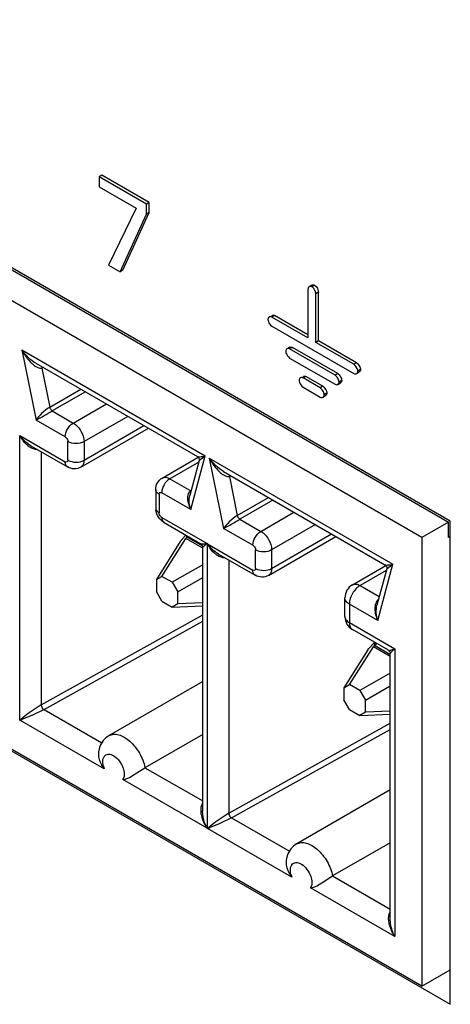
# Model space of a CAD drawing. Header units: inches. Extents: x 0 to 34, y 0 to 22.
# Tile 68 of 124: x 23.288 to 23.456, y 15.621 to 16.005. Entities that reach past the tile are written whole.
import ezdxf

# ---------------------------------------------------------------- set-up
doc = ezdxf.new("R2010")
doc.units = ezdxf.units.IN
doc.header["$LTSCALE"] = 1.87
doc.header["$MEASUREMENT"] = 0
doc.layers.get('0').update_dxf_attribs({"linetype": 'CONTINUOUS'})

msp = doc.modelspace()

# ---------------------------------------------------------------- linework, layer by layer
at = {"color": 7, "linetype": 'CONTINUOUS'}
for p, q in [((23.4561457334, 15.8096753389), (22.4005216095, 16.419179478)), ((22.4689129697, 16.3788865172), (23.4554483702, 15.8092733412)), ((23.4450088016, 15.8032456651), (22.458473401, 16.3728588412)), ((22.4005216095, 16.2309220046), (23.4561457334, 15.6214178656)), ((23.4450088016, 15.6284599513), (22.4010519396, 16.2312275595)), ((23.3204011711, 15.9444316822), (23.3193405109, 15.9438192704)), ((23.3193405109, 15.9438192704), (23.3193405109, 15.939940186)), ((23.3378269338, 15.9331454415), (23.3193405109, 15.9438192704)), ((23.338887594, 15.9337578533), (23.3204011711, 15.9444316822)), ((23.3193405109, 15.939940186), (23.3337411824, 15.9316254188)), ((23.338887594, 15.9337578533), (23.3378269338, 15.9331454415)), ((23.338887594, 15.9298336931), (23.338887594, 15.9337578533)), ((23.3337411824, 15.9316254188), (23.3229806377, 15.9093878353)), ((23.3286153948, 15.9073592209), (23.338887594, 15.9298336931)), ((23.3378269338, 15.9292212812), (23.3378269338, 15.9331454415)), ((23.338887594, 15.9298336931), (23.3378269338, 15.9292212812)), ((23.3275547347, 15.906746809), (23.3378269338, 15.9292212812)), ((23.3229806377, 15.9093878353), (23.3275547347, 15.906746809)), ((23.3286153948, 15.9073592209), (23.3275547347, 15.906746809)), ((23.4007019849, 15.9000255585), (23.4007019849, 15.8810468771)), ((23.4022623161, 15.9015575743), (23.4012016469, 15.9009451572)), ((23.4033087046, 15.9015304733), (23.4022480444, 15.9009180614)), ((23.4033087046, 15.9015304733), (23.4038483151, 15.901063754)), ((23.4038483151, 15.901063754), (23.4043558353, 15.9003485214)), ((23.4043558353, 15.9003485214), (23.4048555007, 15.8988521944)), ((23.4048555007, 15.8988521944), (23.4037948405, 15.8982397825)), ((23.4037948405, 15.879261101), (23.4037948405, 15.8982397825)), ((23.4048555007, 15.8798735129), (23.4048555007, 15.8988521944)), ((23.3877147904, 15.8897703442), (23.3866541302, 15.8891579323)), ((23.4007019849, 15.8810468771), (23.3866541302, 15.8891579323)), ((23.4007019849, 15.8822717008), (23.3877147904, 15.8897703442)), ((23.3857714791, 15.8865036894), (23.3861358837, 15.8860294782)), ((23.3861358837, 15.8860294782), (23.3866541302, 15.8855867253)), ((23.3866541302, 15.8855867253), (23.4185623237, 15.8671633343)), ((23.2891867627, 15.8763396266), (23.2947813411, 15.8490008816)), ((23.2891867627, 15.8763396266), (23.3607210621, 15.8350366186)), ((23.3935877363, 15.8773637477), (23.3925270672, 15.8767513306)), ((23.3946341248, 15.8773366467), (23.3935734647, 15.8767242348)), ((23.4112540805, 15.8665156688), (23.3935734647, 15.8767242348)), ((23.4123147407, 15.8671280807), (23.3946341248, 15.8773366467)), ((23.4048555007, 15.8798735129), (23.4037948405, 15.8792619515)), ((23.4185623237, 15.8707345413), (23.4037948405, 15.879261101)), ((23.4196229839, 15.8713469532), (23.4048555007, 15.8798735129)), ((23.3926913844, 15.8740695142), (23.3930555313, 15.8735955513)), ((23.3930555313, 15.8735955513), (23.3935734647, 15.8731530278)), ((23.3935734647, 15.8731530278), (23.4112540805, 15.8629444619)), ((23.294732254, 15.8711405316), (23.357621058, 15.8348293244)), ((23.2976370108, 15.8694630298), (23.2970037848, 15.8692253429)), ((23.2970037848, 15.8692253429), (23.3001090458, 15.8540510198)), ((23.4196229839, 15.8713469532), (23.4185623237, 15.8707345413)), ((23.4211697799, 15.8686686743), (23.4201091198, 15.8680562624)), ((23.3998416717, 15.8660248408), (23.3987810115, 15.8654124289)), ((23.4054565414, 15.8615580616), (23.3987810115, 15.8654124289)), ((23.4065172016, 15.8621704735), (23.3998416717, 15.8660248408)), ((23.4123147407, 15.8671280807), (23.4112540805, 15.8665156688)), ((23.4196092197, 15.8671362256), (23.4206698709, 15.8677486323)), ((23.3001090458, 15.8540510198), (23.3122196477, 15.8610435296)), ((23.3978989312, 15.8627568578), (23.3982630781, 15.8622828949)), ((23.3982630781, 15.8622828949), (23.3987810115, 15.8618403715)), ((23.3987810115, 15.8618403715), (23.4054565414, 15.8579860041)), ((23.4065172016, 15.8621704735), (23.4054565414, 15.8615580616)), ((23.4123009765, 15.8629173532), (23.4133616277, 15.8635297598)), ((23.4138615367, 15.8644498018), (23.4128008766, 15.8638373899)), ((23.3140017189, 15.8600145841), (23.3011174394, 15.8525753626)), ((23.4065034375, 15.8579588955), (23.4075640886, 15.8585713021)), ((23.4080639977, 15.8594913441), (23.4070033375, 15.8588789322)), ((23.3092944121, 15.8478540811), (23.3221786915, 15.8552933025)), ((23.3011174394, 15.8525753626), (23.3092944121, 15.8478540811)), ((23.3305299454, 15.8504713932), (23.313470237, 15.8406213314)), ((23.3061625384, 15.842429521), (23.2947813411, 15.8490008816)), ((23.3122473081, 15.8306856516), (23.3385224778, 15.8458566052)), ((23.313470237, 15.833388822), (23.3367930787, 15.8468551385)), ((23.2884911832, 15.7320907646), (23.2884911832, 15.8429893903)), ((23.2884911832, 15.8429893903), (23.3061625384, 15.8327861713)), ((23.2927544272, 15.8390300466), (23.3070797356, 15.8307587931)), ((23.3072064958, 15.8333888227), (23.3072064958, 15.8406213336)), ((23.313470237, 15.8406213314), (23.313470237, 15.833388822)), ((23.2967655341, 15.8367140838), (23.2967655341, 15.7380739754)), ((23.343923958, 15.8264470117), (23.3579562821, 15.8345490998)), ((23.3551261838, 15.8141585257), (23.3607210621, 15.8350366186)), ((23.3591316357, 15.8339367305), (23.3607209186, 15.8350368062)), ((23.3622637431, 15.834145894), (23.3678583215, 15.806807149)), ((23.3622637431, 15.834145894), (23.4337980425, 15.7928428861)), ((23.3581460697, 15.8326610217), (23.3468769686, 15.8261543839)), ((23.3582914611, 15.833203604), (23.3546540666, 15.8196293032)), ((23.3582865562, 15.8331946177), (23.3589798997, 15.8338247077)), ((23.3678092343, 15.828946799), (23.4306980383, 15.7926355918)), ((23.3707139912, 15.8272692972), (23.3700807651, 15.8270316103)), ((23.3700807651, 15.8270316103), (23.3731860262, 15.8118572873)), ((23.3468769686, 15.8261543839), (23.3550538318, 15.8214331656)), ((23.3414037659, 15.8219355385), (23.3414037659, 15.8147030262)), ((23.3427010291, 15.8201272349), (23.3427010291, 15.812894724)), ((23.3551261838, 15.8141585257), (23.3437449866, 15.8207298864)), ((23.3731860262, 15.8118572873), (23.3852966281, 15.818849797)), ((23.3870786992, 15.8178208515), (23.3741944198, 15.81038163)), ((23.3437449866, 15.8110865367), (23.3614162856, 15.8008833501)), ((23.3823713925, 15.8056603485), (23.3952556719, 15.81309957)), ((23.3446621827, 15.8090591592), (23.3589874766, 15.800787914)), ((23.3741944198, 15.81038163), (23.3823713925, 15.8056603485)), ((23.4036069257, 15.8082776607), (23.3865472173, 15.7984275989)), ((23.4554483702, 15.8092733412), (23.4450088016, 15.8032456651)), ((23.4554483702, 15.8032462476), (23.4554483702, 15.8092733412)), ((23.4561457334, 15.6214178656), (23.4561457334, 15.8096753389)), ((23.3514566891, 15.8024030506), (23.3530881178, 15.8041941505)), ((23.3533552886, 15.8033661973), (23.3531079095, 15.8029241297)), ((23.3534198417, 15.8035103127), (23.3533552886, 15.8033661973)), ((23.3535631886, 15.8039203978), (23.3534198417, 15.8035103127)), ((23.3534211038, 15.8035114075), (23.3535396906, 15.8034850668)), ((23.3539279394, 15.8037092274), (23.3535397, 15.8034850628)), ((23.3535397, 15.8034850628), (23.3596240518, 15.7999720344)), ((23.3792395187, 15.8002357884), (23.3678583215, 15.806807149)), ((23.3853242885, 15.788491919), (23.4115994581, 15.8036628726)), ((23.3865472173, 15.7911950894), (23.4098700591, 15.804661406)), ((23.4561457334, 15.8036488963), (23.4554483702, 15.8032462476)), ((23.3509325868, 15.8016683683), (23.3416570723, 15.7868796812)), ((23.343832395, 15.7881354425), (23.3531079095, 15.8029241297)), ((23.3509325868, 15.8016683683), (23.3512731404, 15.8021637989)), ((23.3596865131, 15.7991257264), (23.3531079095, 15.8029241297)), ((23.3614162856, 15.8008834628), (23.3596865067, 15.7995652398)), ((23.3596865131, 15.696654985), (23.3596865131, 15.7995730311)), ((23.3614162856, 15.8008833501), (23.3614162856, 15.6899846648)), ((23.3615681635, 15.6898970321), (23.3615681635, 15.8007956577)), ((23.3615681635, 15.8007956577), (23.3792395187, 15.7905924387)), ((23.4450088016, 15.8032456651), (23.4450088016, 15.6284599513)), ((23.3658314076, 15.796836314), (23.380156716, 15.7885650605)), ((23.3802834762, 15.7911950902), (23.3802834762, 15.798427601)), ((23.3865472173, 15.7984275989), (23.3865472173, 15.7911950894)), ((23.3596865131, 15.7926688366), (23.3478334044, 15.7858253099)), ((23.3698425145, 15.7945203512), (23.3698425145, 15.6958802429)), ((23.4180448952, 15.7848560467), (23.4310332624, 15.7923553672)), ((23.4279234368, 15.7709208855), (23.4337980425, 15.7928428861)), ((23.432208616, 15.7917429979), (23.433797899, 15.7928430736)), ((23.3416570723, 15.7868796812), (23.343832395, 15.7881354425)), ((23.3478334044, 15.7858253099), (23.343832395, 15.7881354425)), ((23.43122305, 15.7904672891), (23.4209979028, 15.7845634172)), ((23.4313684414, 15.7910098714), (23.4275883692, 15.7769031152)), ((23.4313635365, 15.7910008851), (23.43205688, 15.791630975)), ((23.3416570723, 15.7868796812), (23.3416570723, 15.7822598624)), ((23.3478334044, 15.7858253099), (23.3500087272, 15.7820575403)), ((23.3500087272, 15.7820575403), (23.3596865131, 15.7876451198)), ((23.4209979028, 15.7845634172), (23.4284829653, 15.7802416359)), ((23.343832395, 15.7784920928), (23.3416570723, 15.7822598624)), ((23.3500087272, 15.7774377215), (23.3500087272, 15.7820575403)), ((23.343832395, 15.7784920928), (23.3478334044, 15.7761819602)), ((23.3500087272, 15.7774377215), (23.3478334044, 15.7761819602)), ((23.3478334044, 15.7761819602), (23.3596865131, 15.7766162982)), ((23.3596865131, 15.7777923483), (23.3500087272, 15.7774377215)), ((23.415092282, 15.7725092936), (23.415092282, 15.7797418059)), ((23.4168219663, 15.7773307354), (23.4168219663, 15.7700983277)), ((23.4279234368, 15.7709208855), (23.4168219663, 15.7773307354)), ((23.4275883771, 15.7769031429), (23.4275895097, 15.7769073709)), ((23.2967655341, 15.7380739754), (23.3596865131, 15.773092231)), ((23.2978878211, 15.7363091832), (23.3596865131, 15.7707028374)), ((23.4168219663, 15.7700983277), (23.4344934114, 15.7598950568)), ((23.4320264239, 15.7593222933), (23.4180448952, 15.7673950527)), ((23.4245336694, 15.760209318), (23.4263855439, 15.7621566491)), ((23.4264322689, 15.7611724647), (23.4261848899, 15.7607303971)), ((23.4267515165, 15.7623679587), (23.4263839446, 15.7621557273)), ((23.4264968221, 15.7613165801), (23.4264322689, 15.7611724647)), ((23.4264980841, 15.761317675), (23.4266166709, 15.7612913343)), ((23.427616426, 15.7618685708), (23.4266166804, 15.7612913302)), ((23.4266166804, 15.7612913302), (23.4326326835, 15.7578177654)), ((23.4240095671, 15.7594746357), (23.4147340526, 15.7446859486)), ((23.4169093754, 15.74594171), (23.4261848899, 15.7607303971)), ((23.4240095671, 15.7594746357), (23.4243501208, 15.7599700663)), ((23.4327634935, 15.7569319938), (23.4261848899, 15.7607303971)), ((23.4327634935, 15.6544612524), (23.4327634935, 15.7580455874)), ((23.4344934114, 15.7598950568), (23.4344934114, 15.6477908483)), ((23.4327634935, 15.750475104), (23.4209103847, 15.7436315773)), ((23.3596865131, 15.7471413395), (23.3232237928, 15.7260882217)), ((23.4147340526, 15.7446859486), (23.4169093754, 15.74594171)), ((23.4209103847, 15.7436315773), (23.4169093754, 15.74594171)), ((23.4147340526, 15.7446859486), (23.4147340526, 15.7400661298)), ((23.4209103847, 15.7436315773), (23.4230857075, 15.7398638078)), ((23.4230857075, 15.7398638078), (23.4327634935, 15.7454513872)), ((23.2967655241, 15.7380729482), (23.2917707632, 15.734697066)), ((23.4169093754, 15.7362983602), (23.4147340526, 15.7400661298)), ((23.4230857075, 15.7352439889), (23.4230857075, 15.7398638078)), ((23.2917707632, 15.734697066), (23.2891786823, 15.7326718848)), ((23.2978944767, 15.7363053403), (23.2930910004, 15.7339350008)), ((23.2978878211, 15.7363091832), (23.3204084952, 15.7233060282)), ((23.4169093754, 15.7362983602), (23.4209103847, 15.7339882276)), ((23.4230857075, 15.7352439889), (23.4209103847, 15.7339882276)), ((23.4209103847, 15.7339882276), (23.4327634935, 15.7344225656)), ((23.4327634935, 15.7355986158), (23.4230857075, 15.7352439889)), ((23.3213374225, 15.7131257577), (23.2884911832, 15.7320907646)), ((23.2930910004, 15.7339350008), (23.2895311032, 15.7324676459)), ((23.3698425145, 15.6958802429), (23.4327634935, 15.7308984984)), ((23.3596865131, 15.7265757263), (23.337216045, 15.7136015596)), ((23.3709648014, 15.6941154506), (23.4327634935, 15.7285091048)), ((23.319158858, 15.7198296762), (23.3190922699, 15.7189218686)), ((23.3195554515, 15.721509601), (23.3191568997, 15.7198254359)), ((23.3203804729, 15.7145073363), (23.3213373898, 15.7131258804)), ((23.332989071, 15.7108980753), (23.337216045, 15.7136015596)), ((23.337216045, 15.7136015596), (23.3596865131, 15.7006273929)), ((23.3288967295, 15.7095865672), (23.3285700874, 15.708949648)), ((23.3614162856, 15.6899846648), (23.3285700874, 15.708949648)), ((23.3285701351, 15.7089497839), (23.3296332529, 15.7091646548)), ((23.4327634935, 15.7049476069), (23.3963007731, 15.6838944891)), ((23.3597552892, 15.6954436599), (23.3596844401, 15.6966592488)), ((23.3698425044, 15.6958792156), (23.3648477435, 15.6925033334)), ((23.3648477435, 15.6925033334), (23.3622556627, 15.6904781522)), ((23.370971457, 15.6941116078), (23.3661679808, 15.6917412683)), ((23.3709648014, 15.6941154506), (23.3934854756, 15.6811122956)), ((23.3944144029, 15.6709320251), (23.3615681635, 15.6898970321)), ((23.3661679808, 15.6917412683), (23.3626080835, 15.6902739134)), ((23.4327634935, 15.6843819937), (23.4102930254, 15.671407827)), ((23.3922358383, 15.6776359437), (23.3921692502, 15.676728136)), ((23.3926324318, 15.6793158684), (23.3922338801, 15.6776317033)), ((23.3934574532, 15.6723136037), (23.3944143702, 15.6709321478)), ((23.4060660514, 15.6687043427), (23.4102930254, 15.671407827)), ((23.4102930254, 15.671407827), (23.4327634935, 15.6584336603)), ((23.4019737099, 15.6673928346), (23.4016470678, 15.6667559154)), ((23.4344934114, 15.6477908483), (23.4016470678, 15.6667559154)), ((23.4016471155, 15.6667560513), (23.402874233, 15.6670237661)), ((23.4450088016, 15.6284599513), (23.4561457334, 15.6348902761))]:
    msp.add_line(p, q, dxfattribs=at)
for points in [[(23.3576115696, 15.8348347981), (23.3576935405, 15.8347837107), (23.3578833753, 15.8346318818)], [(23.3578833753, 15.8346318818), (23.3580571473, 15.8344345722), (23.3581967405, 15.8342008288), (23.3582918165, 15.8339403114), (23.3583358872, 15.8336671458), (23.3583290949, 15.8334031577), (23.3582894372, 15.8331960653)], [(23.3589762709, 15.8007943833), (23.3590583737, 15.8007431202), (23.3592385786, 15.8005991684), (23.3593961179, 15.8004240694), (23.3595246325, 15.8002217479), (23.3596164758, 15.8000038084), (23.3596702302, 15.7997783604), (23.3596865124, 15.7995652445)], [(23.43068855, 15.7926410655), (23.4307705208, 15.7925899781), (23.4309603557, 15.7924381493)], [(23.4309603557, 15.7924381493), (23.4311341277, 15.7922408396), (23.4312737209, 15.7920070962), (23.4313687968, 15.7917465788), (23.4314128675, 15.7914734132), (23.4314060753, 15.7912094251), (23.4313664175, 15.7910023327)], [(23.4320253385, 15.7593229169), (23.4322261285, 15.7591836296), (23.4324052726, 15.7590084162), (23.4325502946, 15.758808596), (23.4326616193, 15.7585832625), (23.4327328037, 15.7583437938), (23.432762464, 15.7580993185), (23.4327634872, 15.758044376)]]:
    msp.add_lwpolyline(points, dxfattribs=at)
for centre, radius, start, end in [((23.2986657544, 15.8692803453), 0.0016628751, 162.3912547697, 181.8955855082), ((23.0930286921, 16.2140290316), 0.4170727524, 298.9296200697, 299.9290177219), ((23.3695359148, 15.8196852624), 0.017645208, 126.1312992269, 126.7437310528), ((23.3717427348, 15.8270866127), 0.0016628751, 162.3912547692, 181.8955855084), ((23.3473595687, 15.8147084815), 0.0059558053, 180.0524814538, 187.3231881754), ((23.1661056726, 16.1718352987), 0.417072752, 298.9296200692, 299.9290177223), ((23.3548780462, 15.8010798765), 0.0027466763, 119.1607391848, 123.6063846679), ((23.3592020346, 15.7962709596), 0.0098789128, 141.6308813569, 143.3798720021), ((23.4426128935, 15.7774915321), 0.0176452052, 126.1312995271, 126.7437314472), ((23.4209958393, 15.7797429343), 0.0059035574, 119.9906469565, 180.0109514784), ((23.4209961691, 15.7725083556), 0.0059038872, 179.9908968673, 240.0075046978), ((23.4279550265, 15.758886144), 0.0027466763, 119.1607391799, 123.6063846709), ((23.4322790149, 15.754077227), 0.0098789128, 141.6308813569, 143.3798720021), ((23.2749336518, 15.7711474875), 0.0413426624, 289.143018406, 290.6760906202), ((23.314691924, 15.7017965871), 0.0400525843, 129.5680067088, 130.8557101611), ((23.3233676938, 15.7165241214), 0.0024795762, 144.9659360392, 151.3105441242), ((23.3295809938, 15.7199151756), 0.0106721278, 209.0857752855, 210.4459620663), ((23.3290675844, 15.7162096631), 0.0083185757, 193.142909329, 194.3958470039), ((23.3297139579, 15.7163848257), 0.0089882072, 194.4529722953, 201.2595742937), ((23.325774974, 15.7107245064), 0.0033226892, 339.9722397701, 342.2652395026), ((23.3277174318, 15.7153912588), 0.0065146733, 287.1022495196, 288.6176800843), ((23.368741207, 15.6972714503), 0.0098486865, 188.0901442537, 191.3243464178), ((23.376414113, 15.6999865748), 0.0180268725, 208.1605381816, 213.6988069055), ((23.3779471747, 15.6981685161), 0.0184457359, 201.8509569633, 206.3384801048), ((23.3480106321, 15.7289537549), 0.0413426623, 289.1430184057, 290.6760906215), ((23.3877689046, 15.6596028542), 0.0400525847, 129.5680067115, 130.8557101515), ((23.3964446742, 15.6743303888), 0.0024795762, 144.9659360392, 151.3105441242), ((23.4026579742, 15.6777214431), 0.0106721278, 209.0857752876, 210.4459620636), ((23.4021445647, 15.6740159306), 0.0083185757, 193.1429093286, 194.395847), ((23.4027909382, 15.6741910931), 0.0089882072, 194.4529722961, 201.2595742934), ((23.3988519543, 15.6685307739), 0.0033226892, 339.9722397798, 342.2652395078)]:
    msp.add_arc(centre, radius, start, end, dxfattribs=at)
for points, knots in [([(23.4012016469, 15.9009451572), (23.4010533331, 15.9008595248), (23.4007857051, 15.9005869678), (23.4007019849, 15.9002158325), (23.4007019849, 15.9000255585)], [0, 0, 0, 0, 0.47370346, 1, 1, 1, 1]), ([(23.4022480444, 15.9009180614), (23.4020832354, 15.9010132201), (23.401719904, 15.9011263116), (23.4013499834, 15.9010308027), (23.4012016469, 15.9009451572)], [0, 0, 0, 0, 0.5263032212, 1, 1, 1, 1]), ([(23.4037948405, 15.8982397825), (23.4037948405, 15.8984823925), (23.4036650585, 15.8990079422), (23.4033154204, 15.8997486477), (23.4028485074, 15.900421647), (23.4024581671, 15.9007967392), (23.4022480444, 15.9009180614)], [0, 0, 0, 0, 0.2289313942, 0.4999836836, 0.7710471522, 1, 1, 1, 1]), ([(23.4022623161, 15.9015575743), (23.4024106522, 15.9016432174), (23.4027805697, 15.9017387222), (23.4031438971, 15.9016256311), (23.4033087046, 15.9015304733)], [0, 0, 0, 0, 0.4736967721, 1, 1, 1, 1]), ([(23.3856068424, 15.8891850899), (23.3854585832, 15.8890994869), (23.3851910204, 15.8888270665), (23.3851073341, 15.8884560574), (23.3851073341, 15.8882658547)], [0, 0, 0, 0, 0.4737065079, 1, 1, 1, 1]), ([(23.3851073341, 15.8882658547), (23.3851073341, 15.8881302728), (23.3851505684, 15.887838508), (23.385345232, 15.8872338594), (23.3855818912, 15.8867886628), (23.3857714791, 15.8865036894)], [0, 0, 0, 0, 0.2137604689, 0.4603616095, 1, 1, 1, 1]), ([(23.3866541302, 15.8891579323), (23.3864891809, 15.8892531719), (23.3861255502, 15.8893663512), (23.3857553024, 15.8892708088), (23.3856068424, 15.8891850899)], [0, 0, 0, 0, 0.5263063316, 1, 1, 1, 1]), ([(23.3866674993, 15.8897974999), (23.3868159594, 15.8898832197), (23.3871862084, 15.8899787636), (23.3875498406, 15.8898655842), (23.3877147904, 15.8897703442)], [0, 0, 0, 0, 0.4736936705, 1, 1, 1, 1]), ([(23.2891867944, 15.8763394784), (23.289912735, 15.8750138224), (23.2915536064, 15.872574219), (23.2936867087, 15.8704323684), (23.2949354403, 15.8697361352)], [0, 0, 0, 0, 0.5138888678, 1, 1, 1, 1]), ([(23.3925270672, 15.8767513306), (23.3923787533, 15.8766656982), (23.3921111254, 15.8763931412), (23.3920274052, 15.8760220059), (23.3920274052, 15.8758317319)], [0, 0, 0, 0, 0.47370346, 1, 1, 1, 1]), ([(23.3935734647, 15.8767242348), (23.3934086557, 15.8768193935), (23.3930453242, 15.876932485), (23.3926754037, 15.8768369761), (23.3925270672, 15.8767513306)], [0, 0, 0, 0, 0.5263032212, 1, 1, 1, 1]), ([(23.3935877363, 15.8773637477), (23.3937360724, 15.8774493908), (23.3941059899, 15.8775448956), (23.3944693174, 15.8774318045), (23.3946341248, 15.8773366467)], [0, 0, 0, 0, 0.4736967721, 1, 1, 1, 1]), ([(23.3920274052, 15.8758317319), (23.3920274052, 15.8756961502), (23.3920706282, 15.8754043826), (23.3922652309, 15.8747997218), (23.3925018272, 15.8743544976), (23.3926913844, 15.8740695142)], [0, 0, 0, 0, 0.2137620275, 0.4603703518, 1, 1, 1, 1]), ([(23.2949354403, 15.8697361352), (23.2951099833, 15.8696388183), (23.2957444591, 15.8693214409), (23.2964976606, 15.869121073), (23.2970037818, 15.8692253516)], [0, 0, 0, 0, 0.2788750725, 1, 1, 1, 1]), ([(23.4201091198, 15.8680562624), (23.4201091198, 15.8682988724), (23.4199793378, 15.8688244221), (23.4196296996, 15.8695651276), (23.4191627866, 15.8702381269), (23.4187724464, 15.8706132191), (23.4185623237, 15.8707345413)], [0, 0, 0, 0, 0.2289313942, 0.4999836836, 0.7710471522, 1, 1, 1, 1]), ([(23.4196229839, 15.8713469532), (23.4198331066, 15.871225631), (23.4202234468, 15.8708505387), (23.4206903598, 15.8701775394), (23.421039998, 15.869436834), (23.4211697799, 15.8689112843), (23.4211697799, 15.8686686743)], [0, 0, 0, 0, 0.2289528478, 0.5000163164, 0.7710686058, 1, 1, 1, 1]), ([(23.4211697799, 15.8686686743), (23.4211697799, 15.8684783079), (23.4210860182, 15.8681069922), (23.4208182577, 15.8678343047), (23.4206698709, 15.8677486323)], [0, 0, 0, 0, 0.5262965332, 1, 1, 1, 1]), ([(23.3977349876, 15.8654394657), (23.3975865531, 15.8653537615), (23.3973187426, 15.8650809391), (23.397234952, 15.864709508), (23.397234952, 15.8645190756)], [0, 0, 0, 0, 0.473700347, 1, 1, 1, 1]), ([(23.3987810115, 15.8654124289), (23.3986162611, 15.8655075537), (23.398253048, 15.8656206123), (23.3978832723, 15.8655250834), (23.3977349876, 15.8654394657)], [0, 0, 0, 0, 0.5263001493, 1, 1, 1, 1]), ([(23.3987956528, 15.8660518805), (23.3989439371, 15.8661374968), (23.3993137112, 15.8662330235), (23.3996769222, 15.8661199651), (23.3998416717, 15.8660248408)], [0, 0, 0, 0, 0.4736998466, 1, 1, 1, 1]), ([(23.4128008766, 15.8638373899), (23.4128008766, 15.8640799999), (23.4126710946, 15.8646055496), (23.4123214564, 15.8653462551), (23.4118545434, 15.8660192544), (23.4114642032, 15.8663943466), (23.4112540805, 15.8665156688)], [0, 0, 0, 0, 0.2289313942, 0.4999836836, 0.7710471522, 1, 1, 1, 1]), ([(23.4123147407, 15.8671280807), (23.4125248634, 15.8670067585), (23.4129152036, 15.8666316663), (23.4133821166, 15.865958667), (23.4137317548, 15.8652179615), (23.4138615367, 15.8646924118), (23.4138615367, 15.8644498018)], [0, 0, 0, 0, 0.2289528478, 0.5000163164, 0.7710686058, 1, 1, 1, 1]), ([(23.4185623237, 15.8671633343), (23.4187272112, 15.8670681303), (23.4190907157, 15.8669549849), (23.4194608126, 15.8670505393), (23.4196092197, 15.8671362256)], [0, 0, 0, 0, 0.5263032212, 1, 1, 1, 1]), ([(23.4196092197, 15.8671362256), (23.4197576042, 15.8672218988), (23.4200253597, 15.8674945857), (23.4201091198, 15.8678658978), (23.4201091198, 15.8680562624)], [0, 0, 0, 0, 0.47370346, 1, 1, 1, 1]), ([(23.397234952, 15.8645190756), (23.397234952, 15.8643834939), (23.397278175, 15.8640917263), (23.3974727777, 15.8634870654), (23.397709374, 15.8630418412), (23.3978989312, 15.8627568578)], [0, 0, 0, 0, 0.2137620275, 0.4603703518, 1, 1, 1, 1]), ([(23.4070033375, 15.8588789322), (23.4070033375, 15.8591216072), (23.4068735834, 15.8596472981), (23.4065239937, 15.8603882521), (23.4060570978, 15.8610614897), (23.405666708, 15.8614367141), (23.4054565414, 15.8615580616)], [0, 0, 0, 0, 0.2289381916, 0.4999946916, 0.77105395, 1, 1, 1, 1]), ([(23.4065172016, 15.8621704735), (23.4067273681, 15.862049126), (23.407117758, 15.8616739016), (23.4075846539, 15.861000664), (23.4079342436, 15.86025971), (23.4080639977, 15.8597340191), (23.4080639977, 15.8594913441)], [0, 0, 0, 0, 0.22894605, 0.5000053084, 0.7710618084, 1, 1, 1, 1]), ([(23.4112540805, 15.8629444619), (23.411418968, 15.8628492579), (23.4117824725, 15.8627361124), (23.4121525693, 15.8628316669), (23.4123009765, 15.8629173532)], [0, 0, 0, 0, 0.5263032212, 1, 1, 1, 1]), ([(23.4123009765, 15.8629173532), (23.412449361, 15.8630030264), (23.4127171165, 15.8632757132), (23.4128008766, 15.8636470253), (23.4128008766, 15.8638373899)], [0, 0, 0, 0, 0.47370346, 1, 1, 1, 1]), ([(23.4138615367, 15.8644498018), (23.4138615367, 15.8642594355), (23.413777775, 15.8638881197), (23.4135100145, 15.8636154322), (23.4133616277, 15.8635297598)], [0, 0, 0, 0, 0.5262965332, 1, 1, 1, 1]), ([(23.4054565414, 15.8579860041), (23.405621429, 15.8578908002), (23.4059849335, 15.8577776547), (23.4063550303, 15.8578732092), (23.4065034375, 15.8579588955)], [0, 0, 0, 0, 0.5263032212, 1, 1, 1, 1]), ([(23.4065034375, 15.8579588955), (23.406651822, 15.8580445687), (23.4069195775, 15.8583172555), (23.4070033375, 15.8586885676), (23.4070033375, 15.8588789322)], [0, 0, 0, 0, 0.47370346, 1, 1, 1, 1]), ([(23.4080639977, 15.8594913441), (23.4080639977, 15.8593009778), (23.407980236, 15.858929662), (23.4077124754, 15.8586569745), (23.4075640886, 15.8585713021)], [0, 0, 0, 0, 0.5262965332, 1, 1, 1, 1]), ([(23.3001090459, 15.8540510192), (23.2989350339, 15.8533731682), (23.297058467, 15.851740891), (23.2953992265, 15.8499135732), (23.2947813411, 15.8490008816)], [0, 0, 0, 0, 0.5515650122, 1, 1, 1, 1]), ([(23.3001090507, 15.8540510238), (23.300202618, 15.8535937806), (23.3005237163, 15.8530245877), (23.3009980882, 15.8526442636), (23.3011174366, 15.852575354)], [0, 0, 0, 0, 0.7720327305, 1, 1, 1, 1]), ([(23.306162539, 15.8424295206), (23.306162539, 15.8435025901), (23.3068958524, 15.8456220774), (23.3083645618, 15.847317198), (23.3092944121, 15.8478540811)], [0, 0, 0, 0, 0.4998495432, 1, 1, 1, 1]), ([(23.3092944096, 15.8478540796), (23.3105335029, 15.8471386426), (23.3124919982, 15.8448789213), (23.3134702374, 15.8420529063), (23.313470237, 15.8406213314)], [0, 0, 0, 0, 0.4998654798, 1, 1, 1, 1]), ([(23.3061625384, 15.842429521), (23.306310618, 15.8423440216), (23.3068555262, 15.8418828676), (23.3072064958, 15.8411612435), (23.3072064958, 15.8406213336)], [0, 0, 0, 0, 0.2405266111, 1, 1, 1, 1]), ([(23.2952705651, 15.8375754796), (23.2942717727, 15.8374588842), (23.2928663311, 15.8380316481), (23.2917981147, 15.8388536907), (23.2915271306, 15.8390854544)], [0, 0, 0, 0, 0.7382255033, 1, 1, 1, 1]), ([(23.313470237, 15.8406213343), (23.3125409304, 15.8400847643), (23.3103387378, 15.8396600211), (23.3081363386, 15.8400844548), (23.3072064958, 15.8406213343)], [0, 0, 0, 0, 0.4998558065, 1, 1, 1, 1]), ([(23.3576115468, 15.8348347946), (23.3577421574, 15.8347594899), (23.3581462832, 15.8347273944), (23.3591792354, 15.8347559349), (23.3600733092, 15.8349094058), (23.3607210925, 15.8350364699)], [0, 0, 0, 0, 0.1440494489, 0.3692744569, 1, 1, 1, 1]), ([(23.3622637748, 15.8341457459), (23.3629897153, 15.8328200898), (23.3646305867, 15.8303804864), (23.366763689, 15.8282386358), (23.3680124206, 15.8275424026)], [0, 0, 0, 0, 0.5138888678, 1, 1, 1, 1]), ([(23.3072064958, 15.8333888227), (23.3072064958, 15.8331415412), (23.3070099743, 15.8325237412), (23.3063766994, 15.8326625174), (23.3061625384, 15.8327861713)], [0, 0, 0, 0, 0.4999854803, 1, 1, 1, 1]), ([(23.3070797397, 15.8307588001), (23.306781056, 15.8309313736), (23.3062651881, 15.8315773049), (23.306162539, 15.8323632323), (23.306162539, 15.8327861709)], [0, 0, 0, 0, 0.4492219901, 1, 1, 1, 1]), ([(23.3122473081, 15.8306856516), (23.3114740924, 15.8302392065), (23.3096429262, 15.829773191), (23.3078518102, 15.8303130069), (23.3070797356, 15.8307587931)], [0, 0, 0, 0, 0.5003692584, 1, 1, 1, 1]), ([(23.3072064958, 15.833388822), (23.3081358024, 15.832852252), (23.310337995, 15.8324275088), (23.3125403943, 15.8328519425), (23.313470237, 15.833388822)], [0, 0, 0, 0, 0.4998558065, 1, 1, 1, 1]), ([(23.313470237, 15.833388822), (23.313470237, 15.8328250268), (23.3133334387, 15.831777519), (23.3126461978, 15.8309160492), (23.3122480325, 15.8306860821)], [0, 0, 0, 0, 0.5507964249, 1, 1, 1, 1]), ([(23.3414037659, 15.8219355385), (23.3414037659, 15.8228268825), (23.3418316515, 15.8246477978), (23.3431507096, 15.8260005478), (23.343923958, 15.8264470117)], [0, 0, 0, 0, 0.4995682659, 1, 1, 1, 1]), ([(23.3439239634, 15.8264470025), (23.344322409, 15.8266769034), (23.3454124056, 15.8268419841), (23.3463885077, 15.8264364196), (23.3468769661, 15.8261543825)], [0, 0, 0, 0, 0.4492108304, 1, 1, 1, 1]), ([(23.3680124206, 15.8275424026), (23.3681869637, 15.8274450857), (23.3688214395, 15.8271277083), (23.3695746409, 15.8269273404), (23.3700807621, 15.827031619)], [0, 0, 0, 0, 0.2788750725, 1, 1, 1, 1]), ([(23.3468768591, 15.8261544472), (23.345947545, 15.8256178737), (23.3444786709, 15.8239230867), (23.343744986, 15.8218035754), (23.343744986, 15.8207298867)], [0, 0, 0, 0, 0.499862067, 1, 1, 1, 1]), ([(23.3427010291, 15.8201272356), (23.3423347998, 15.8203386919), (23.3417056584, 15.8208204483), (23.3414038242, 15.8215899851), (23.3414037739, 15.8219348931)], [0, 0, 0, 0, 0.5507841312, 1, 1, 1, 1]), ([(23.3427010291, 15.8201272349), (23.3427010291, 15.8203745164), (23.3428975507, 15.8209923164), (23.3435308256, 15.8208535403), (23.3437449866, 15.8207298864)], [0, 0, 0, 0, 0.4999854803, 1, 1, 1, 1]), ([(23.3550538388, 15.8214331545), (23.3545844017, 15.8211621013), (23.3538464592, 15.8201383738), (23.3537571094, 15.818958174), (23.3537835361, 15.8183464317)], [0, 0, 0, 0, 0.4695760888, 1, 1, 1, 1]), ([(23.3537835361, 15.8183464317), (23.353798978, 15.8179889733), (23.3539827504, 15.8165212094), (23.3545615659, 15.8151219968), (23.3551261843, 15.8141585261)], [0, 0, 0, 0, 0.2426505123, 1, 1, 1, 1]), ([(23.341403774, 15.8147030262), (23.3414038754, 15.8143580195), (23.3417053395, 15.8135881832), (23.3423347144, 15.8131062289), (23.3427010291, 15.8128947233)], [0, 0, 0, 0, 0.4492289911, 1, 1, 1, 1]), ([(23.3446621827, 15.8090591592), (23.3437981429, 15.8095580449), (23.3423126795, 15.8110155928), (23.3415793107, 15.8129551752), (23.3414523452, 15.8139493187)], [0, 0, 0, 0, 0.4988762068, 1, 1, 1, 1]), ([(23.3437449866, 15.8110865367), (23.3435969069, 15.811172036), (23.3430519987, 15.81163319), (23.3427010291, 15.8123548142), (23.3427010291, 15.812894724)], [0, 0, 0, 0, 0.2405266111, 1, 1, 1, 1]), ([(23.343744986, 15.811086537), (23.343744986, 15.8106636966), (23.3438475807, 15.8098780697), (23.3443630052, 15.8092319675), (23.3446616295, 15.8090594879)], [0, 0, 0, 0, 0.5507911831, 1, 1, 1, 1]), ([(23.3731860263, 15.8118572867), (23.3720120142, 15.8111794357), (23.3701354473, 15.8095471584), (23.3684762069, 15.8077198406), (23.3678583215, 15.806807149)], [0, 0, 0, 0, 0.5515650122, 1, 1, 1, 1]), ([(23.373186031, 15.8118572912), (23.3732795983, 15.8114000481), (23.3736006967, 15.8108308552), (23.3740750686, 15.810450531), (23.374194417, 15.8103816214)], [0, 0, 0, 0, 0.7720327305, 1, 1, 1, 1]), ([(23.3792395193, 15.8002357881), (23.3792395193, 15.8013088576), (23.3799728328, 15.8034283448), (23.3814415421, 15.8051234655), (23.3823713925, 15.8056603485)], [0, 0, 0, 0, 0.4998495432, 1, 1, 1, 1]), ([(23.3823713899, 15.805660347), (23.3836104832, 15.8049449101), (23.3855689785, 15.8026851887), (23.3865472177, 15.7998591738), (23.3865472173, 15.7984275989)], [0, 0, 0, 0, 0.4998654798, 1, 1, 1, 1]), ([(23.3614161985, 15.8008833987), (23.3609178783, 15.8007851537), (23.3601300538, 15.8006652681), (23.3592480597, 15.8006396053), (23.3589756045, 15.8007938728)], [0, 0, 0, 0, 0.618643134, 1, 1, 1, 1]), ([(23.3792395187, 15.8002357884), (23.3793875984, 15.8001502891), (23.3799325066, 15.7996891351), (23.3802834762, 15.7989675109), (23.3802834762, 15.798427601)], [0, 0, 0, 0, 0.2405266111, 1, 1, 1, 1]), ([(23.3683475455, 15.795381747), (23.367348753, 15.7952651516), (23.3659433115, 15.7958379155), (23.364875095, 15.7966599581), (23.364604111, 15.7968917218)], [0, 0, 0, 0, 0.7382255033, 1, 1, 1, 1]), ([(23.3865472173, 15.7984276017), (23.3856179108, 15.7978910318), (23.3834157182, 15.7974662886), (23.3812133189, 15.7978907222), (23.3802834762, 15.7984276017)], [0, 0, 0, 0, 0.4998558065, 1, 1, 1, 1]), ([(23.4306885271, 15.792641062), (23.4308191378, 15.7925657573), (23.4312232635, 15.7925336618), (23.4322562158, 15.7925622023), (23.4331502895, 15.7927156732), (23.4337980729, 15.7928427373)], [0, 0, 0, 0, 0.1440494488, 0.3692744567, 1, 1, 1, 1]), ([(23.3802834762, 15.7911950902), (23.3802834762, 15.7909478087), (23.3800869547, 15.7903300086), (23.3794536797, 15.7904687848), (23.3792395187, 15.7905924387)], [0, 0, 0, 0, 0.4999854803, 1, 1, 1, 1]), ([(23.38015672, 15.7885650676), (23.3798580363, 15.788737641), (23.3793421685, 15.7893835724), (23.3792395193, 15.7901694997), (23.3792395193, 15.7905924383)], [0, 0, 0, 0, 0.4492219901, 1, 1, 1, 1]), ([(23.3853242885, 15.788491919), (23.3845510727, 15.7880454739), (23.3827199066, 15.7875794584), (23.3809287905, 15.7881192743), (23.380156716, 15.7885650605)], [0, 0, 0, 0, 0.5003692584, 1, 1, 1, 1]), ([(23.3802834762, 15.7911950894), (23.3812127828, 15.7906585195), (23.3834149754, 15.7902337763), (23.3856173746, 15.7906582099), (23.3865472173, 15.7911950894)], [0, 0, 0, 0, 0.4998558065, 1, 1, 1, 1]), ([(23.3865472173, 15.7911950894), (23.3865472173, 15.7906312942), (23.3864104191, 15.7895837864), (23.3857231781, 15.7887223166), (23.3853250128, 15.7884923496)], [0, 0, 0, 0, 0.5507964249, 1, 1, 1, 1]), ([(23.4209977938, 15.7845634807), (23.4197583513, 15.7838478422), (23.417799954, 15.7815879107), (23.4168219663, 15.7787619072), (23.4168219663, 15.7773307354)], [0, 0, 0, 0, 0.5000063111, 1, 1, 1, 1]), ([(23.4180448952, 15.7848560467), (23.4184433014, 15.785086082), (23.4195334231, 15.7852510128), (23.4205094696, 15.7848454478), (23.4209979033, 15.7845634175)], [0, 0, 0, 0, 0.4492393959, 1, 1, 1, 1]), ([(23.4168219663, 15.7773307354), (23.4163335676, 15.7776127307), (23.4154944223, 15.7782552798), (23.415092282, 15.7792817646), (23.415092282, 15.7797418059)], [0, 0, 0, 0, 0.5507429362, 1, 1, 1, 1]), ([(23.4282010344, 15.7791952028), (23.4276904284, 15.77878968), (23.4269194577, 15.7776031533), (23.4267425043, 15.7762531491), (23.4267382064, 15.7755691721)], [0, 0, 0, 0, 0.4880460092, 1, 1, 1, 1]), ([(23.415092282, 15.7725092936), (23.415092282, 15.7720492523), (23.4154944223, 15.7710227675), (23.4163335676, 15.7703802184), (23.4168219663, 15.7700982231)], [0, 0, 0, 0, 0.4492570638, 1, 1, 1, 1]), ([(23.4168219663, 15.7700983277), (23.416821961, 15.7695344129), (23.4169587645, 15.7684865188), (23.4176465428, 15.7676250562), (23.4180448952, 15.7673950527)], [0, 0, 0, 0, 0.5507519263, 1, 1, 1, 1]), ([(23.4263855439, 15.7621566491), (23.4264604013, 15.7621998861), (23.4266723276, 15.7622864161), (23.4267055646, 15.7620219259), (23.4266747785, 15.7618604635), (23.4266149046, 15.7616216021), (23.4265466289, 15.7614422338), (23.4264968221, 15.7613165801)], [0, 0, 0, 0, 0.2185118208, 0.3872791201, 0.5122887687, 0.6583434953, 1, 1, 1, 1]), ([(23.4320253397, 15.7593229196), (23.4322293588, 15.7592692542), (23.4326683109, 15.7593427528), (23.4334795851, 15.7595598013), (23.4340932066, 15.7597511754), (23.4344933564, 15.7598950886)], [0, 0, 0, 0, 0.2483526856, 0.4993818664, 1, 1, 1, 1]), ([(23.4327614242, 15.7580430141), (23.4327640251, 15.7581449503), (23.4329478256, 15.758393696), (23.433287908, 15.7587896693), (23.4338348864, 15.7593136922), (23.4342560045, 15.7596897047), (23.4344933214, 15.7598952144)], [0, 0, 0, 0, 0.1197627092, 0.3344081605, 0.6312877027, 1, 1, 1, 1]), ([(23.2967655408, 15.7380719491), (23.2967683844, 15.7379068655), (23.2969086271, 15.7372096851), (23.2973431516, 15.7365442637), (23.297809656, 15.7362648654)], [0, 0, 0, 0, 0.2329134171, 1, 1, 1, 1]), ([(23.3232193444, 15.7260854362), (23.3237441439, 15.7263894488), (23.3250258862, 15.7267637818), (23.3271225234, 15.7264935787), (23.3293006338, 15.7255117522), (23.332265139, 15.7232815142), (23.3353185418, 15.7193470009), (23.3368278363, 15.715561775), (23.337216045, 15.7136015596)], [0, 0, 0, 0, 0.0870045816, 0.1843654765, 0.2974065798, 0.426125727, 0.713337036, 1, 1, 1, 1]), ([(23.3232180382, 15.7260842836), (23.3223572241, 15.7255850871), (23.3208145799, 15.7242478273), (23.3198712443, 15.722449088), (23.3195554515, 15.721509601)], [0, 0, 0, 0, 0.5009932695, 1, 1, 1, 1]), ([(23.3209669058, 15.7143181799), (23.320891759, 15.7146400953), (23.3206986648, 15.715762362), (23.3207998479, 15.7169988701), (23.321192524, 15.7177144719)], [0, 0, 0, 0, 0.2882468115, 1, 1, 1, 1]), ([(23.3213373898, 15.7179475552), (23.3215166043, 15.7182025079), (23.3219925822, 15.7186486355), (23.3229723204, 15.7189084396), (23.3240614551, 15.7187343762), (23.3256432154, 15.7179618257), (23.327409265, 15.7161902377), (23.3283785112, 15.7143698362), (23.3287143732, 15.713372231)], [0, 0, 0, 0, 0.0910882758, 0.1828037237, 0.2861496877, 0.4067277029, 0.6923303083, 1, 1, 1, 1]), ([(23.3287143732, 15.713372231), (23.3288251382, 15.7130432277), (23.3291505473, 15.7118607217), (23.3292095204, 15.7105553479), (23.3289397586, 15.7097123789)], [0, 0, 0, 0, 0.2817239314, 1, 1, 1, 1]), ([(23.3297972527, 15.7092174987), (23.3300470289, 15.7093015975), (23.331165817, 15.7097537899), (23.3321967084, 15.7103908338), (23.332989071, 15.7108980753)], [0, 0, 0, 0, 0.2188317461, 1, 1, 1, 1]), ([(23.3596853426, 15.6996443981), (23.359490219, 15.6994051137), (23.3588469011, 15.6982518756), (23.3588519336, 15.6968645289), (23.3589905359, 15.6958854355)], [0, 0, 0, 0, 0.2379418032, 1, 1, 1, 1]), ([(23.3698425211, 15.6958782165), (23.3698453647, 15.695713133), (23.3699856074, 15.6950159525), (23.370420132, 15.6943505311), (23.3708866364, 15.6940711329)], [0, 0, 0, 0, 0.2329134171, 1, 1, 1, 1]), ([(23.3962963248, 15.6838917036), (23.3968211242, 15.6841957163), (23.3981028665, 15.6845700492), (23.4001995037, 15.6842998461), (23.4023776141, 15.6833180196), (23.4053421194, 15.6810877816), (23.4083955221, 15.6771532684), (23.4099048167, 15.6733680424), (23.4102930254, 15.671407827)], [0, 0, 0, 0, 0.0870045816, 0.1843654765, 0.2974065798, 0.426125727, 0.713337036, 1, 1, 1, 1]), ([(23.3962950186, 15.683890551), (23.3954342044, 15.6833913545), (23.3938915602, 15.6820540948), (23.3929482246, 15.6802553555), (23.3926324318, 15.6793158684)], [0, 0, 0, 0, 0.5009932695, 1, 1, 1, 1]), ([(23.3940438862, 15.6721244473), (23.3939687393, 15.6724463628), (23.3937756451, 15.6735686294), (23.3938768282, 15.6748051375), (23.3942695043, 15.6755207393)], [0, 0, 0, 0, 0.2882468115, 1, 1, 1, 1]), ([(23.3944143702, 15.6757538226), (23.3945935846, 15.6760087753), (23.3950695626, 15.6764549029), (23.3960493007, 15.6767147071), (23.3971384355, 15.6765406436), (23.3987201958, 15.6757680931), (23.4004862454, 15.6739965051), (23.4014554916, 15.6721761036), (23.4017913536, 15.6711784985)], [0, 0, 0, 0, 0.0910882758, 0.1828037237, 0.2861496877, 0.4067277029, 0.6923303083, 1, 1, 1, 1]), ([(23.4017913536, 15.6711784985), (23.4019021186, 15.6708494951), (23.4022275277, 15.6696669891), (23.4022865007, 15.6683616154), (23.4020167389, 15.6675186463)], [0, 0, 0, 0, 0.2817239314, 1, 1, 1, 1]), ([(23.402874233, 15.6670237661), (23.4031240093, 15.6671078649), (23.4042427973, 15.6675600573), (23.4052736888, 15.6681971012), (23.4060660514, 15.6687043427)], [0, 0, 0, 0, 0.2188317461, 1, 1, 1, 1]), ([(23.4327623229, 15.6574506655), (23.4325410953, 15.6571793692), (23.4318373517, 15.6558407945), (23.4319400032, 15.6542517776), (23.4321612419, 15.653143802)], [0, 0, 0, 0, 0.2365426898, 1, 1, 1, 1]), ([(23.4344934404, 15.6477906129), (23.4337216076, 15.6493504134), (23.4329613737, 15.6515870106), (23.4327629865, 15.653895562), (23.4327614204, 15.6544655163)], [0, 0, 0, 0, 0.7532948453, 1, 1, 1, 1]), ([(23.4321612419, 15.653143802), (23.4322548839, 15.6526748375), (23.4327677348, 15.6507857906), (23.4336754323, 15.6490187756), (23.4344933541, 15.6477910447)], [0, 0, 0, 0, 0.2448080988, 1, 1, 1, 1])]:
    msp.add_open_spline(points, degree=3, knots=knots, dxfattribs=at)
for points in [[(23.2947447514, 15.8711332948), (23.2925459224, 15.8724017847), (23.2906971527, 15.8742992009), (23.2891867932, 15.8763394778)], [(23.2915271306, 15.8390854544), (23.290274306, 15.8401569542), (23.2892690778, 15.8415361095), (23.2884911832, 15.8429895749)], [(23.2927685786, 15.8390209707), (23.291085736, 15.8399959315), (23.289647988, 15.8414257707), (23.2884913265, 15.8429893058)], [(23.3678217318, 15.8289395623), (23.3656229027, 15.8302080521), (23.3637741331, 15.8321054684), (23.3622637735, 15.8341457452)], [(23.3551261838, 15.8141585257), (23.3544742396, 15.8158747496), (23.3541815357, 15.8178734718), (23.3546586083, 15.8196462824)], [(23.364604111, 15.7968917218), (23.3633512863, 15.7979632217), (23.3623460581, 15.799342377), (23.3615681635, 15.8007958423)], [(23.365845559, 15.7968272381), (23.3641627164, 15.7978021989), (23.3627249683, 15.7992320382), (23.3615683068, 15.8007955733)], [(23.4279234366, 15.7709208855), (23.4272991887, 15.7728181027), (23.4270725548, 15.774973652), (23.4275878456, 15.7769033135)], [(23.4267382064, 15.7755691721), (23.4267281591, 15.7739701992), (23.4272028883, 15.7723483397), (23.4279234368, 15.7709208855)], [(23.3190922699, 15.7189218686), (23.3190867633, 15.717470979), (23.3195494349, 15.7159952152), (23.3202546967, 15.7147272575)], [(23.3590842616, 15.6953375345), (23.3593530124, 15.6939916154), (23.3598740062, 15.6926892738), (23.3605211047, 15.6914789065)], [(23.3608266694, 15.691303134), (23.3602963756, 15.6926264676), (23.3599101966, 15.6940264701), (23.3597552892, 15.6954436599)], [(23.3921692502, 15.676728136), (23.3921637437, 15.6752772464), (23.3926264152, 15.6738014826), (23.3933316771, 15.672533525)]]:
    msp.add_open_spline(points, degree=3, dxfattribs=at)

doc.saveas('drawing.dxf')
